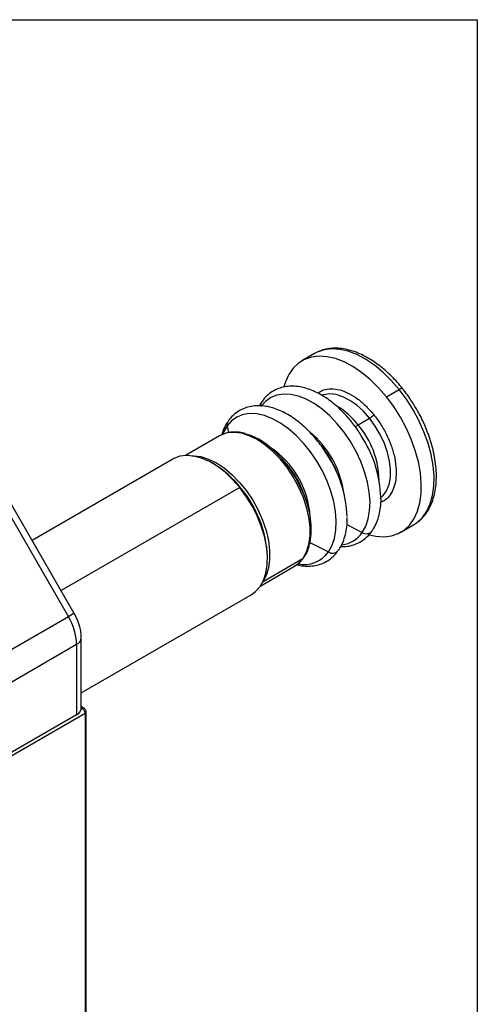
# Model space of a CAD drawing. Header units: millimetres. Extents: x 19 to 819, y 19 to 629.
# Tile 43 of 43: x 756 to 819, y 493 to 629. Entities that reach past the tile are written whole.
import ezdxf

# ---------------------------------------------------------------- set-up
doc = ezdxf.new("R2010")
doc.units = ezdxf.units.MM
doc.header["$LTSCALE"] = 3
doc.layers.add('TEXT', color=140, linetype='Continuous', lineweight=25)

msp = doc.modelspace()

# ---------------------------------------------------------------- linework, layer by layer
for p, q in [((796.733033, 582.627004), (794.982874, 581.616659)), ((796.807558, 582.669096), (796.733033, 582.627004)), ((806.621685, 576.66658), (808.371843, 577.676925)), ((802.726169, 572.787159), (804.307517, 573.700052)), ((784.676411, 572.635801), (784.863299, 571.722567)), ((783.613264, 571.274205), (778.931098, 568.571248)), ((783.741221, 571.344512), (783.613264, 571.274205)), ((803.480779, 570.776905), (803.094136, 571.390619)), ((797.859457, 569.609405), (797.841844, 569.670471)), ((777.193349, 568.071923), (757.783929, 556.867103)), ((782.825531, 567.402904), (782.594152, 567.53652)), ((798.832002, 568.093223), (798.445359, 568.706937)), ((751.169959, 566.478681), (762.795618, 546.342449)), ((763.594219, 546.803385), (751.96856, 566.939617)), ((794.585524, 564.823305), (794.52121, 564.779477)), ((786.411287, 564.151461), (761.785882, 549.935517)), ((786.411287, 564.151461), (786.526996, 564.120422)), ((801.177183, 559.038486), (803.287281, 557.950774)), ((808.61813, 557.997145), (810.368288, 559.00749)), ((796.088628, 556.5815), (798.638503, 555.267092)), ((789.624766, 551.21943), (795.141066, 554.403922)), ((790.229664, 554.309992), (790.229664, 554.57718)), ((795.239285, 554.520784), (795.28114, 554.579913)), ((789.293892, 550.620417), (793.976058, 553.323374)), ((764.564331, 535.84049), (787.992472, 549.365268)), ((762.795618, 546.342449), (735.025606, 530.311163)), ((764.564331, 533.696391), (764.564331, 543.431576)), ((736.15528, 526.509662), (763.925292, 542.540949)), ((763.925292, 542.540949), (763.925292, 532.805764)), ((764.696681, 533.696391), (764.560049, 533.617515)), ((764.969386, 533.723396), (764.564331, 533.957229)), ((764.564331, 533.772795), (764.696681, 533.696391)), ((736.15528, 516.329092), (765.082375, 533.028349)), ((763.925292, 532.805764), (736.15528, 516.774478)), ((765.082375, 533.028349), (765.082375, 438.484085)), ((765.242135, 438.706742), (765.242135, 533.251005))]:
    msp.add_line(p, q)
at = {"flags": 128}
for points in [[(808.371843, 577.676925), (807.287227, 578.924794), (806.143684, 580.044802), (804.959246, 581.019286), (803.752595, 581.832878), (802.542759, 582.472747), (801.348818, 582.928801), (800.189601, 583.193849), (799.083391, 583.263711), (798.047632, 583.137285), (797.098659, 582.816564), (796.807558, 582.669096)], [(806.621685, 576.66658), (805.537069, 577.914449), (804.393525, 579.034457), (803.209088, 580.008941), (802.002437, 580.822533), (800.7926, 581.462402), (799.59866, 581.918456), (798.439443, 582.183505), (797.333233, 582.253366), (796.297473, 582.12694), (795.3485, 581.806219), (794.501279, 581.296262), (793.769171, 580.60511), (793.163722, 579.743665), (792.69448, 578.725511), (792.483173, 578.052329)], [(803.287281, 557.950774), (803.77108, 558.812535), (804.115823, 559.820015), (804.315088, 560.954448), (804.365163, 562.194701), (804.265116, 563.517671), (804.01681, 564.898714), (803.624871, 566.312102), (803.096599, 567.731508), (802.441835, 569.130491), (801.672777, 570.482989), (800.803751, 571.76381), (799.850944, 572.949092), (798.832106, 574.016758), (797.766216, 574.946917), (796.673129, 575.722244), (795.573207, 576.328295), (794.486941, 576.753781), (793.434564, 576.990775), (792.435681, 577.034863), (791.5089, 576.885224), (790.671483, 576.544645), (789.939032, 576.019471), (789.325189, 575.319484)], [(804.307517, 573.700052), (803.443393, 574.669801), (802.523934, 575.50083), (801.574221, 576.17047), (800.62016, 576.660454), (799.687774, 576.957418), (798.802498, 577.053261), (797.988478, 576.945369), (797.783625, 576.881481)], [(808.371843, 577.676925), (808.48911, 577.740508), (808.593689, 577.788644), (808.682942, 577.820118), (808.754617, 577.834135), (808.806906, 577.830344), (808.836525, 577.811482)], [(810.368288, 559.00749), (810.849883, 559.327887), (811.581991, 560.019039), (812.18744, 560.880484), (812.656682, 561.898638), (812.982317, 563.057444), (813.159208, 564.338627), (813.184568, 565.721981), (813.057994, 567.185691), (812.781485, 568.706673), (812.359399, 570.260939), (811.798395, 571.823979), (811.107319, 573.371142), (810.29707, 574.878029), (809.380426, 576.320875), (808.371843, 577.676925)], [(804.262856, 557.61995), (805.161561, 557.4303), (806.267772, 557.360438), (807.303531, 557.486864), (808.252504, 557.807585), (809.099725, 558.317542), (809.831833, 559.008694), (810.437282, 559.870139), (810.906524, 560.888293), (811.232158, 562.047099), (811.40905, 563.328282), (811.434409, 564.711636), (811.307836, 566.175346), (811.031326, 567.696328), (810.609241, 569.250594), (810.048237, 570.813634), (809.357161, 572.360797), (808.546912, 573.867684), (807.630268, 575.31053), (806.621685, 576.66658)], [(798.638503, 555.267092), (799.122302, 556.128852), (799.467045, 557.136333), (799.66631, 558.270766), (799.716386, 559.511019), (799.616339, 560.833989), (799.368033, 562.215032), (798.976093, 563.62842), (798.447821, 565.047826), (797.793058, 566.446809), (797.024, 567.799307), (796.154973, 569.080128), (795.202166, 570.26541), (794.183328, 571.333076), (793.117438, 572.263235), (792.024351, 573.038562), (790.92443, 573.644613), (789.838163, 574.070099), (788.785787, 574.307093), (787.786904, 574.351181), (786.860122, 574.201542), (786.022706, 573.860963), (785.290254, 573.335789), (784.676411, 572.635801)], [(805.738253, 562.64908), (806.169137, 563.032862), (806.646893, 563.712624), (806.981931, 564.552548), (807.165113, 565.529723), (807.191442, 566.617495), (807.060199, 567.786193), (806.774964, 569.003936), (806.343518, 570.237509), (805.77763, 571.453263), (805.092736, 572.618034), (804.307517, 573.700052)], [(795.141066, 554.403922), (795.616288, 555.269112), (795.939126, 556.291332), (796.102368, 557.44775), (796.102368, 558.712532), (795.939126, 560.057424), (795.616288, 561.452386), (795.141066, 562.866254), (794.524077, 564.267446), (793.779101, 565.624662), (792.922782, 566.907583), (791.974247, 568.087552), (790.954685, 569.138209), (789.886872, 570.036085), (788.794661, 570.761122), (787.70245, 571.297125), (786.634637, 571.63212), (785.615075, 571.758623), (784.666541, 571.67381), (783.810221, 571.379574), (783.741221, 571.344512)], [(784.676411, 572.635801), (784.192612, 571.774041), (784.117563, 571.596728)], [(796.015309, 556.290806), (796.094722, 556.60855), (796.254301, 557.739013), (796.254301, 558.975409), (796.094722, 560.290118), (795.77913, 561.653772), (795.314574, 563.035908), (794.711432, 564.405653), (793.983176, 565.732408), (793.146076, 566.986536), (792.218829, 568.140022), (791.22215, 569.167099), (790.178302, 570.044824), (789.110604, 570.753589), (788.042905, 571.277562), (787.323087, 571.523834)], [(786.411287, 564.151461), (785.431205, 565.267026), (784.393343, 566.249285), (783.31883, 567.07824), (782.229539, 567.737018), (781.147646, 568.212206), (780.095173, 568.494131), (779.093548, 568.577055), (778.163159, 568.459289), (777.322947, 568.143231), (777.193349, 568.071923)], [(779.832078, 568.534579), (780.030436, 568.53468), (781.049998, 568.408176), (782.117811, 568.073181), (783.210022, 567.537178), (784.302233, 566.812141), (785.370046, 565.914265), (786.389608, 564.863608), (787.338143, 563.68364), (788.194462, 562.400719), (788.939438, 561.043503), (789.556427, 559.642311), (790.031649, 558.228442), (790.354486, 556.833481), (790.517728, 555.488588), (790.517728, 554.223806), (790.354486, 553.067389), (790.031649, 552.045168), (789.712701, 551.418984)], [(787.992472, 549.365268), (788.595804, 549.801877), (789.206533, 550.491312), (789.682627, 551.348231), (790.014396, 552.35519), (790.195084, 553.491689), (790.221014, 554.734593), (790.091658, 556.0586), (789.809649, 557.436756), (789.380728, 558.841007), (788.813626, 560.242766), (788.119889, 561.613498), (787.313638, 562.925297), (786.411287, 564.151461)], [(793.976058, 553.323374), (794.524077, 553.715091), (795.141066, 554.403922)], [(763.594219, 546.803385), (763.567007, 546.787703), (763.468889, 546.731085), (763.302973, 546.635324), (763.075638, 546.504097), (762.795618, 546.342449)]]:
    msp.add_lwpolyline(points, dxfattribs=at)
for centre, radius, start, end in [((790.137207, 575.51032), 0.834141, 146.28837978, 193.22533262), ((794.538082, 566.462554), 10.346275, 37.68305493, 59.58671136), ((803.264002, 575.499891), 2.080467, 300.10440753, 321.22945401), ((785.48843, 572.826637), 0.834141, 146.28837978, 193.22533262), ((787.697753, 561.672211), 13.154694, 8.60208941, 50.42837733), ((804.309927, 570.115644), 3.105686, 120.66078543, 129.2159945), ((793.512334, 564.93205), 12.107746, 1.19300119, 40.44872823), ((789.137693, 562.152394), 16.736404, 2.41221353, 31.02614433), ((783.579829, 559.288331), 12.572036, 3.76431416, 56.23030931), ((787.076042, 561.307879), 13.648825, 19.21425359, 38.57572621), ((782.609716, 558.728297), 13.441616, 16.32775577, 43.6668677), ((784.488915, 559.468712), 16.736404, 2.41221353, 31.02614433), ((775.858622, 555.818519), 13.51798, 37.88930148, 58.9770819), ((774.3254, 553.896426), 15.918826, 2.45094745, 39.96041229), ((800.036836, 560.177017), 3.939739, 276.95992483, 325.59260524), ((803.852094, 558.819083), 1.035845, 236.95697312, 319.37589055), ((795.226434, 557.759077), 4.225186, 258.91454262, 323.85768822), ((799.203317, 556.135401), 1.035845, 236.95697312, 319.37589055), ((794.967489, 554.707903), 0.350048, 299.7270777, 325.07012761), ((756.060027, 542.272266), 7.869852, 1.95649864, 31.1437278), ((763.521475, 543.505099), 1.045301, 292.72548321, 356.07872332), ((763.472425, 533.805278), 1.097322, 294.37465829, 354.30520075), ((764.856475, 533.473312), 0.274406, 65.73013818, 125.61433132), ((764.244985, 532.990243), 0.838257, 2.60547849, 57.39452166), ((764.974357, 533.274487), 0.268798, 293.69434008, 355.0082885)]:
    msp.add_arc(centre, radius, start, end)
for points, knots in [([(808.835529, 577.811114), (808.608347, 578.086042), (808.129863, 578.665089), (807.34699, 579.487853), (806.493713, 580.288202), (805.590638, 581.026152), (804.650617, 581.68572), (803.68413, 582.252456), (802.700975, 582.715027), (801.710139, 583.063435), (800.719931, 583.289002), (799.739401, 583.381769), (798.774442, 583.337224), (797.844814, 583.127925), (797.185906, 582.900119), (796.872239, 582.694795), (796.825583, 582.664255)], [0, 0, 0, 0, 0.0629065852, 0.1324921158, 0.2046272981, 0.2786263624, 0.35396911, 0.4303258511, 0.5074931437, 0.5853228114, 0.6637241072, 0.7426879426, 0.8223326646, 0.9030335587, 0.985576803, 1, 1, 1, 1]), ([(803.094136, 571.390619), (802.953515, 571.621008), (802.704443, 572.029077), (802.228046, 572.690908), (801.682528, 573.398053), (800.996955, 574.18667), (800.248547, 574.950687), (799.438777, 575.673386), (798.583071, 576.33073), (797.69269, 576.905668), (796.777999, 577.384395), (795.848475, 577.755164), (794.913078, 578.007433), (793.980829, 578.131104), (793.060971, 578.116165), (792.164379, 577.951398), (791.301393, 577.626144), (790.493968, 577.118881), (789.867522, 576.556638), (789.566727, 576.118117), (789.460111, 575.962685)], [0, 0, 0, 0, 0.0388083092, 0.0687378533, 0.1181921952, 0.1691893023, 0.223542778, 0.2798623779, 0.337624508, 0.3964381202, 0.4560622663, 0.5163358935, 0.5771096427, 0.6383068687, 0.6999407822, 0.7622447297, 0.825832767, 0.8918005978, 0.9616492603, 1, 1, 1, 1]), ([(797.154404, 577.16858), (797.41555, 577.332604), (797.964616, 577.67747), (799.006815, 577.825375), (800.191113, 577.668879), (801.448027, 577.175277), (802.690256, 576.389174), (803.858034, 575.394259), (804.550092, 574.588339), (804.886059, 574.197096)], [0, 0, 0, 0, 0.1330827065, 0.2798100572, 0.4296511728, 0.5794922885, 0.7262196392, 0.8670904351, 1, 1, 1, 1]), ([(810.768678, 574.98412), (810.485791, 575.453647), (810.088142, 576.113651), (809.436436, 577.034508), (809.083413, 577.518208), (808.844105, 577.80098), (808.835529, 577.811114)], [0, 0, 0, 0, 0.4758822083, 0.6689384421, 0.9881353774, 1, 1, 1, 1]), ([(789.460111, 575.962685), (789.378979, 575.862531), (789.245888, 575.698237), (789.153883, 575.498327), (789.117965, 575.420283)], [0, 0, 0, 0, 0.6096034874, 1, 1, 1, 1]), ([(798.445359, 568.706937), (798.304737, 568.937326), (798.055666, 569.345395), (797.579268, 570.007226), (797.03375, 570.71437), (796.348177, 571.502988), (795.599769, 572.267005), (794.789999, 572.989704), (793.934294, 573.647048), (793.043912, 574.221986), (792.129222, 574.700713), (791.199697, 575.071481), (790.2643, 575.323751), (789.332051, 575.447422), (788.412194, 575.432482), (787.515602, 575.267716), (786.652615, 574.942461), (785.84519, 574.435199), (785.218745, 573.872956), (784.917949, 573.434435), (784.811334, 573.279003)], [0, 0, 0, 0, 0.0388083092, 0.0687378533, 0.1181921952, 0.1691893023, 0.223542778, 0.2798623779, 0.337624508, 0.3964381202, 0.4560622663, 0.5163358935, 0.5771096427, 0.6383068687, 0.6999407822, 0.7622447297, 0.825832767, 0.8918005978, 0.9616492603, 1, 1, 1, 1]), ([(804.886059, 574.197096), (805.202009, 573.777362), (805.852834, 572.912751), (806.677213, 571.429421), (807.350358, 569.832896), (807.80368, 568.19868), (808.004722, 566.632945), (807.947571, 565.229429), (807.659955, 564.052977), (807.171775, 563.126894), (806.575771, 562.458692), (806.072958, 562.227748), (805.850601, 562.125618)], [0, 0, 0, 0, 0.0963822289, 0.1985377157, 0.3049402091, 0.4136007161, 0.522261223, 0.6286637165, 0.7308192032, 0.8272014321, 0.923583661, 1, 1, 1, 1]), ([(810.275737, 558.970239), (810.51341, 559.109917), (811.052807, 559.426915), (811.741406, 560.100676), (812.353701, 560.928729), (812.82931, 561.855929), (813.184421, 562.887365), (813.415514, 564.007801), (813.523235, 565.199121), (813.510479, 566.443451), (813.38243, 567.721589), (813.147241, 569.010082), (812.820411, 570.270925), (812.433347, 571.441678), (812.031931, 572.45982), (811.610056, 573.398823), (811.198744, 574.221598), (810.895466, 574.759321), (810.768678, 574.98412)], [0, 0, 0, 0, 0.0586384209, 0.1330797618, 0.2017788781, 0.2713480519, 0.3414976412, 0.4118175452, 0.4819605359, 0.5516340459, 0.6206016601, 0.6885135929, 0.7545337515, 0.8162241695, 0.869375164, 0.9124973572, 0.9634188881, 1, 1, 1, 1]), ([(784.811334, 573.279003), (784.733432, 573.176158), (784.461473, 572.81712), (784.162174, 572.198078), (783.997457, 571.649596), (783.932292, 571.432608)], [0, 0, 0, 0, 0.1952503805, 0.6816300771, 1, 1, 1, 1]), ([(787.198073, 571.588051), (787.184957, 571.592542), (786.893019, 571.692503), (786.330123, 571.778385), (785.51535, 571.830862), (784.726752, 571.722581), (784.131828, 571.559309), (783.834725, 571.378434), (783.762697, 571.334583)], [0, 0, 0, 0, 0.0104557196, 0.23272570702, 0.45796933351, 0.6875813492, 0.92425787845, 1, 1, 1, 1]), ([(798.555118, 568.746314), (798.458898, 568.807956), (798.287876, 568.917519), (798.155662, 569.070162), (798.097834, 569.136926)], [0, 0, 0, 0, 0.5626132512, 1, 1, 1, 1]), ([(792.940157, 567.145559), (792.937031, 567.164625), (792.930003, 567.207497), (792.933507, 567.244989), (792.935454, 567.265809)], [0, 0, 0, 0, 0.4447037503, 1, 1, 1, 1]), ([(804.622028, 558.155975), (804.700168, 558.258683), (804.972939, 558.617215), (805.311, 559.351936), (805.638666, 560.33778), (805.82044, 561.41886), (805.894659, 562.208831), (805.874238, 562.647733), (805.872341, 562.688513)], [0, 0, 0, 0, 0.0884777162, 0.30885703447, 0.53160605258, 0.75490569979, 0.97722729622, 1, 1, 1, 1]), ([(799.97325, 555.472293), (800.05139, 555.575001), (800.324161, 555.933533), (800.662222, 556.668253), (800.989888, 557.654098), (801.171662, 558.735178), (801.245881, 559.525149), (801.22546, 559.964051), (801.223563, 560.004831)], [0, 0, 0, 0, 0.0884777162, 0.3088570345, 0.5316060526, 0.7549056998, 0.9772272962, 1, 1, 1, 1]), ([(800.315421, 556.014729), (800.549121, 556.012021), (801.093532, 556.005714), (801.917261, 556.170291), (802.780917, 556.491708), (803.588152, 557.000061), (804.214637, 557.562015), (804.515421, 558.000547), (804.622028, 558.155975)], [0, 0, 0, 0, 0.1350794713, 0.3146722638, 0.4979664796, 0.6881205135, 0.8894611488, 1, 1, 1, 1]), ([(794.266082, 553.517), (794.349612, 553.493502), (794.747071, 553.381695), (795.452219, 553.310135), (796.372506, 553.317155), (797.268981, 553.48408), (798.132, 553.808737), (798.939416, 554.31617), (799.565854, 554.878359), (799.866642, 555.316872), (799.97325, 555.472293)], [0, 0, 0, 0, 0.03707744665, 0.17642464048, 0.3167661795, 0.45863339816, 0.60342451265, 0.75363446, 0.91268113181, 1, 1, 1, 1]), ([(795.28114, 554.579913), (795.347906, 554.670204), (795.583069, 554.98823), (795.824689, 555.517998), (795.95018, 555.989181), (795.994297, 556.154826)], [0, 0, 0, 0, 0.2045134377, 0.7203453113, 1, 1, 1, 1]), ([(793.962997, 553.341818), (794.085619, 553.408389), (794.469144, 553.616604), (794.883086, 553.997964), (795.123668, 554.35321), (795.190063, 554.451248)], [0, 0, 0, 0, 0.2538906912, 0.7940944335, 1, 1, 1, 1]), ([(764.549963, 543.434492), (764.550451, 543.611882), (764.55167, 544.055377), (764.431173, 544.707714), (764.248934, 545.36148), (763.996188, 546.046731), (763.748524, 546.512943), (763.594403, 546.803066)], [0, 0, 0, 0, 0.1575503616, 0.3938950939, 0.5673513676, 0.7307623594, 1, 1, 1, 1]), ([(765.240597, 533.250972), (765.241044, 533.258509), (765.244695, 533.319989), (765.216246, 533.442274), (765.128402, 533.595827), (765.036222, 533.697285), (764.971859, 533.720471), (764.968435, 533.721704)], [0, 0, 0, 0, 0.0398032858, 0.3246671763, 0.6396148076, 0.9808269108, 1, 1, 1, 1])]:
    msp.add_open_spline(points, degree=3, knots=knots)
at = {"layer": 'TEXT'}
for p, q in [((19.05, 628.65), (819.15, 628.65)), ((819.15, 628.65), (819.15, 19.05))]:
    msp.add_line(p, q, dxfattribs=at)

doc.saveas('drawing.dxf')
